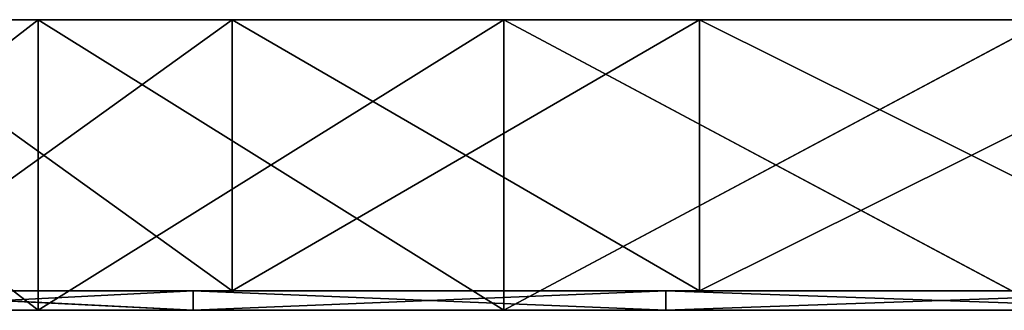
# Model space of a CAD drawing. Extents: x -44.3 to 0.7, y 0.2 to 4.3.
# Tile 2 of 38: x -39.9 to -34.8, y 1.4 to 2.9. Entities that reach past the tile are written whole.
import ezdxf

# ---------------------------------------------------------------- set-up
doc = ezdxf.new("R2010")
doc.units = 0
doc.header["$LTSCALE"] = 2.54
doc.layers.get('0').update_dxf_attribs({"color": 13, "linetype": 'CONTINUOUS'})

# ---------------------------------------------------------------- blocks, each defined once
blk = doc.blocks.new('CIRCOLO-LED-S-10810-10860_')
at = {"color": 0}
for p, q in [((-14.6833, 38.6359, 1.5), (-11.8784, 40.926, 1.5)), ((-11.8784, 40.926, 1.5), (-14.6833, 38.6359)), ((-11.8784, 40.926, 1.5), (-14.6833, 38.6359)), ((-11.8784, 40.926), (-14.6833, 38.6359)), ((-14.6833, 38.6359, 1.5), (-11.8784, 40.926, 1.5)), ((-11.8784, 40.926), (-14.6833, 38.6359)), ((-11.8784, 40.926, 1.5), (-13.8481, 38.4329, 1.5)), ((-11.8784, 40.926, 1.5), (-13.8481, 38.4329, 1.5)), ((-13.8481, 38.4329, 1.4), (-11.0095, 40.6423, 1.5)), ((-11.0095, 40.6423, 1.5), (-13.8481, 38.4329, 1.5)), ((-13.8481, 38.4329, 1.4), (-11.0095, 40.6423, 1.5)), ((-13.8481, 38.4329, 1.4), (-11.0095, 40.6423, 1.4)), ((-11.0095, 40.6423, 1.5), (-13.8481, 38.4329, 1.5)), ((-13.8481, 38.4329, 1.4), (-11.0095, 40.6423, 1.4)), ((-11.0095, 40.6423, 1.4), (-13.6754, 38.2453, 1.4)), ((-11.0095, 40.6423, 1.4), (-13.6754, 38.2453, 1.4)), ((-14.6833, 38.6359), (-10.87, 40.4288)), ((-14.6833, 38.6359), (-10.87, 40.4288)), ((-10.87, 40.4288), (-13.6754, 38.2453)), ((-13.6754, 38.2453), (-10.87, 40.4288, 1.4)), ((-10.87, 40.4288, 1.4), (-13.6754, 38.2453, 1.4)), ((-13.6754, 38.2453), (-10.87, 40.4288, 1.4)), ((-10.87, 40.4288), (-13.6754, 38.2453)), ((-10.87, 40.4288, 1.4), (-13.6754, 38.2453, 1.4)), ((-17.0844, 35.9256, 1.5), (-14.6833, 38.6359, 1.5)), ((-14.6833, 38.6359, 1.5), (-17.0844, 35.9256)), ((-14.6833, 38.6359, 1.5), (-17.0844, 35.9256)), ((-14.6833, 38.6359), (-17.0844, 35.9256)), ((-17.0844, 35.9256, 1.5), (-14.6833, 38.6359, 1.5)), ((-14.6833, 38.6359), (-17.0844, 35.9256)), ((-14.6833, 38.6359, 1.5), (-16.2844, 35.7864, 1.5)), ((-14.6833, 38.6359, 1.5), (-16.2844, 35.7864, 1.5)), ((-14.6833, 38.6359, 1.5), (-14.6833, 38.6359)), ((-14.6833, 38.6359, 1.5), (-14.6833, 38.6359)), ((-14.6833, 38.6359, 1.5), (-13.8481, 38.4329, 1.5)), ((-14.6833, 38.6359, 1.5), (-13.8481, 38.4329, 1.5)), ((-14.6833, 38.6359), (-13.6754, 38.2453)), ((-14.6833, 38.6359), (-13.6754, 38.2453)), ((-16.2844, 35.7864, 1.4), (-13.8481, 38.4329, 1.5)), ((-13.8481, 38.4329, 1.5), (-16.2844, 35.7864, 1.5)), ((-16.2844, 35.7864, 1.4), (-13.8481, 38.4329, 1.5)), ((-16.2844, 35.7864, 1.4), (-13.8481, 38.4329, 1.4)), ((-13.8481, 38.4329, 1.5), (-16.2844, 35.7864, 1.5)), ((-16.2844, 35.7864, 1.4), (-13.8481, 38.4329, 1.4)), ((-13.8481, 38.4329, 1.4), (-16.0832, 35.6297, 1.4)), ((-13.8481, 38.4329, 1.4), (-16.0832, 35.6297, 1.4)), ((-13.8481, 38.4329, 1.4), (-13.8481, 38.4329, 1.5)), ((-13.8481, 38.4329, 1.4), (-13.8481, 38.4329, 1.5)), ((-13.8481, 38.4329, 1.4), (-13.6754, 38.2453, 1.4)), ((-13.8481, 38.4329, 1.4), (-13.6754, 38.2453, 1.4)), ((-17.0844, 35.9256), (-13.6754, 38.2453)), ((-17.0844, 35.9256), (-13.6754, 38.2453)), ((-13.6754, 38.2453), (-16.0832, 35.6297)), ((-16.0832, 35.6297), (-13.6754, 38.2453, 1.4)), ((-13.6754, 38.2453, 1.4), (-16.0832, 35.6297, 1.4)), ((-16.0832, 35.6297), (-13.6754, 38.2453, 1.4)), ((-13.6754, 38.2453), (-16.0832, 35.6297)), ((-13.6754, 38.2453, 1.4), (-16.0832, 35.6297, 1.4)), ((-13.6754, 38.2453), (-13.6754, 38.2453, 1.4)), ((-13.6754, 38.2453), (-13.6754, 38.2453, 1.4)), ((-19.0197, 32.8651, 1.5), (-17.0844, 35.9256, 1.5)), ((-17.0844, 35.9256, 1.5), (-19.0197, 32.8651)), ((-17.0844, 35.9256, 1.5), (-19.0197, 32.8651)), ((-17.0844, 35.9256), (-19.0197, 32.8651)), ((-19.0197, 32.8651, 1.5), (-17.0844, 35.9256, 1.5)), ((-17.0844, 35.9256), (-19.0197, 32.8651)), ((-17.0844, 35.9256, 1.5), (-18.2519, 32.775, 1.5)), ((-17.0844, 35.9256, 1.5), (-18.2519, 32.775, 1.5)), ((-17.0844, 35.9256, 1.5), (-17.0844, 35.9256)), ((-17.0844, 35.9256, 1.5), (-17.0844, 35.9256)), ((-17.0844, 35.9256, 1.5), (-16.2844, 35.7864, 1.5)), ((-17.0844, 35.9256, 1.5), (-16.2844, 35.7864, 1.5)), ((-17.0844, 35.9256), (-16.0832, 35.6297)), ((-17.0844, 35.9256), (-16.0832, 35.6297)), ((-18.2519, 32.775, 1.4), (-16.2844, 35.7864, 1.5)), ((-16.2844, 35.7864, 1.5), (-18.2519, 32.775, 1.5)), ((-18.2519, 32.775, 1.4), (-16.2844, 35.7864, 1.5)), ((-18.2519, 32.775, 1.4), (-16.2844, 35.7864, 1.4)), ((-16.2844, 35.7864, 1.5), (-18.2519, 32.775, 1.5)), ((-18.2519, 32.775, 1.4), (-16.2844, 35.7864, 1.4)), ((-16.2844, 35.7864, 1.4), (-18.0276, 32.6536, 1.4)), ((-16.2844, 35.7864, 1.4), (-18.0276, 32.6536, 1.4)), ((-16.2844, 35.7864, 1.4), (-16.2844, 35.7864, 1.5)), ((-16.2844, 35.7864, 1.4), (-16.2844, 35.7864, 1.5)), ((-16.2844, 35.7864, 1.4), (-16.0832, 35.6297, 1.4)), ((-16.2844, 35.7864, 1.4), (-16.0832, 35.6297, 1.4)), ((-19.0197, 32.8651), (-16.0832, 35.6297)), ((-19.0197, 32.8651), (-16.0832, 35.6297)), ((-16.0832, 35.6297), (-18.0276, 32.6536)), ((-18.0276, 32.6536), (-16.0832, 35.6297, 1.4)), ((-16.0832, 35.6297, 1.4), (-18.0276, 32.6536, 1.4)), ((-18.0276, 32.6536), (-16.0832, 35.6297, 1.4)), ((-16.0832, 35.6297), (-18.0276, 32.6536)), ((-16.0832, 35.6297, 1.4), (-18.0276, 32.6536, 1.4)), ((-16.0832, 35.6297), (-16.0832, 35.6297, 1.4)), ((-16.0832, 35.6297), (-16.0832, 35.6297, 1.4)), ((-17.0844, 8.8922), (-18.0276, 12.1641)), ((-18.0276, 12.1641), (-16.0832, 9.188)), ((-17.0844, 8.8922), (-18.0276, 12.1641)), ((-16.0832, 9.188), (-18.0276, 12.1641, 1.4)), ((-18.0276, 12.1641, 1.4), (-16.0832, 9.188, 1.4)), ((-16.0832, 9.188), (-18.0276, 12.1641, 1.4)), ((-18.0276, 12.1641), (-16.0832, 9.188)), ((-18.0276, 12.1641, 1.4), (-16.0832, 9.188, 1.4)), ((-16.2844, 9.0313, 1.4), (-18.2519, 12.0427, 1.5)), ((-18.2519, 12.0427, 1.5), (-16.2844, 9.0313, 1.5)), ((-16.2844, 9.0313, 1.4), (-18.2519, 12.0427, 1.5)), ((-16.2844, 9.0313, 1.4), (-18.2519, 12.0427, 1.4)), ((-18.2519, 12.0427, 1.5), (-16.2844, 9.0313, 1.5)), ((-18.2519, 12.0427, 1.4), (-16.0832, 9.188, 1.4)), ((-18.2519, 12.0427, 1.4), (-16.0832, 9.188, 1.4)), ((-16.2844, 9.0313, 1.4), (-18.2519, 12.0427, 1.4)), ((-17.0844, 8.8922, 1.5), (-19.0197, 11.9526, 1.5)), ((-19.0197, 11.9526, 1.5), (-17.0844, 8.8922)), ((-19.0197, 11.9526, 1.5), (-17.0844, 8.8922)), ((-19.0197, 11.9526), (-17.0844, 8.8922)), ((-19.0197, 11.9526, 1.5), (-16.2844, 9.0313, 1.5)), ((-19.0197, 11.9526, 1.5), (-16.2844, 9.0313, 1.5)), ((-17.0844, 8.8922, 1.5), (-19.0197, 11.9526, 1.5)), ((-19.0197, 11.9526), (-17.0844, 8.8922)), ((-17.0844, 8.8922), (-16.0832, 9.188)), ((-17.0844, 8.8922), (-16.0832, 9.188)), ((-16.2844, 9.0313, 1.4), (-16.0832, 9.188, 1.4)), ((-16.2844, 9.0313, 1.4), (-16.0832, 9.188, 1.4)), ((-14.6833, 6.1818), (-16.0832, 9.188)), ((-16.0832, 9.188), (-13.6754, 6.5724)), ((-14.6833, 6.1818), (-16.0832, 9.188)), ((-13.6754, 6.5724), (-16.0832, 9.188, 1.4)), ((-16.0832, 9.188, 1.4), (-13.6754, 6.5724, 1.4)), ((-13.6754, 6.5724), (-16.0832, 9.188, 1.4)), ((-16.0832, 9.188), (-13.6754, 6.5724)), ((-16.0832, 9.188), (-16.0832, 9.188, 1.4)), ((-16.0832, 9.188), (-16.0832, 9.188, 1.4)), ((-16.0832, 9.188, 1.4), (-13.6754, 6.5724, 1.4)), ((-17.0844, 8.8922, 1.5), (-16.2844, 9.0313, 1.5)), ((-17.0844, 8.8922, 1.5), (-16.2844, 9.0313, 1.5)), ((-13.8481, 6.3848, 1.4), (-16.2844, 9.0313, 1.5)), ((-16.2844, 9.0313, 1.5), (-13.8481, 6.3848, 1.5)), ((-13.8481, 6.3848, 1.4), (-16.2844, 9.0313, 1.5)), ((-13.8481, 6.3848, 1.4), (-16.2844, 9.0313, 1.4)), ((-16.2844, 9.0313, 1.4), (-16.2844, 9.0313, 1.5)), ((-16.2844, 9.0313, 1.4), (-16.2844, 9.0313, 1.5)), ((-16.2844, 9.0313, 1.5), (-13.8481, 6.3848, 1.5)), ((-16.2844, 9.0313, 1.4), (-13.6754, 6.5724, 1.4)), ((-16.2844, 9.0313, 1.4), (-13.6754, 6.5724, 1.4)), ((-13.8481, 6.3848, 1.4), (-16.2844, 9.0313, 1.4)), ((-14.6833, 6.1818, 1.5), (-17.0844, 8.8922, 1.5)), ((-17.0844, 8.8922, 1.5), (-14.6833, 6.1818)), ((-17.0844, 8.8922, 1.5), (-14.6833, 6.1818)), ((-17.0844, 8.8922, 1.5), (-17.0844, 8.8922)), ((-17.0844, 8.8922), (-14.6833, 6.1818)), ((-17.0844, 8.8922, 1.5), (-17.0844, 8.8922)), ((-17.0844, 8.8922, 1.5), (-13.8481, 6.3848, 1.5)), ((-17.0844, 8.8922, 1.5), (-13.8481, 6.3848, 1.5)), ((-14.6833, 6.1818, 1.5), (-17.0844, 8.8922, 1.5)), ((-17.0844, 8.8922), (-14.6833, 6.1818)), ((-14.6833, 6.1818), (-13.6754, 6.5724)), ((-14.6833, 6.1818), (-13.6754, 6.5724)), ((-13.8481, 6.3848, 1.4), (-13.6754, 6.5724, 1.4)), ((-13.8481, 6.3848, 1.4), (-13.6754, 6.5724, 1.4)), ((-11.8784, 3.8917), (-13.6754, 6.5724)), ((-13.6754, 6.5724), (-10.87, 4.3889)), ((-11.8784, 3.8917), (-13.6754, 6.5724)), ((-10.87, 4.3889), (-13.6754, 6.5724, 1.4)), ((-13.6754, 6.5724, 1.4), (-10.87, 4.3889, 1.4)), ((-10.87, 4.3889), (-13.6754, 6.5724, 1.4)), ((-13.6754, 6.5724), (-10.87, 4.3889)), ((-13.6754, 6.5724), (-13.6754, 6.5724, 1.4)), ((-13.6754, 6.5724), (-13.6754, 6.5724, 1.4)), ((-13.6754, 6.5724, 1.4), (-10.87, 4.3889, 1.4)), ((-14.6833, 6.1818, 1.5), (-13.8481, 6.3848, 1.5)), ((-14.6833, 6.1818, 1.5), (-13.8481, 6.3848, 1.5)), ((-11.0095, 4.1754, 1.4), (-13.8481, 6.3848, 1.5)), ((-13.8481, 6.3848, 1.5), (-11.0095, 4.1754, 1.5)), ((-11.0095, 4.1754, 1.4), (-13.8481, 6.3848, 1.5)), ((-11.0095, 4.1754, 1.4), (-13.8481, 6.3848, 1.4)), ((-13.8481, 6.3848, 1.4), (-13.8481, 6.3848, 1.5)), ((-13.8481, 6.3848, 1.4), (-13.8481, 6.3848, 1.5)), ((-13.8481, 6.3848, 1.5), (-11.0095, 4.1754, 1.5)), ((-13.8481, 6.3848, 1.4), (-10.87, 4.3889, 1.4)), ((-13.8481, 6.3848, 1.4), (-10.87, 4.3889, 1.4)), ((-11.0095, 4.1754, 1.4), (-13.8481, 6.3848, 1.4)), ((-11.8784, 3.8917, 1.5), (-14.6833, 6.1818, 1.5)), ((-14.6833, 6.1818, 1.5), (-11.8784, 3.8917)), ((-14.6833, 6.1818, 1.5), (-11.8784, 3.8917)), ((-14.6833, 6.1818, 1.5), (-14.6833, 6.1818)), ((-14.6833, 6.1818), (-11.8784, 3.8917)), ((-14.6833, 6.1818, 1.5), (-14.6833, 6.1818)), ((-14.6833, 6.1818, 1.5), (-11.0095, 4.1754, 1.5)), ((-14.6833, 6.1818, 1.5), (-11.0095, 4.1754, 1.5)), ((-11.8784, 3.8917, 1.5), (-14.6833, 6.1818, 1.5)), ((-14.6833, 6.1818), (-11.8784, 3.8917))]:
    blk.add_line(p, q, dxfattribs=at)
mesh = blk.add_polyface(dxfattribs=at)
corners = [(-11.8784, 40.926, 1.5), (-14.6833, 38.6359), (-14.6833, 38.6359, 1.5)]
mesh.append_faces([[corners[k] for k in face] for face in [(0, 1, 2)]], dxfattribs={"color": 0})
mesh = blk.add_polyface(dxfattribs=at)
corners = [(-11.8784, 40.926, 1.5), (-11.8784, 40.926), (-14.6833, 38.6359)]
mesh.append_faces([[corners[k] for k in face] for face in [(0, 1, 2)]], dxfattribs={"color": 0})
mesh = blk.add_polyface(dxfattribs=at)
corners = [(-11.8784, 40.926, 1.5), (-14.6833, 38.6359, 1.5), (-13.8481, 38.4329, 1.5)]
mesh.append_faces([[corners[k] for k in face] for face in [(0, 1, 2)]], dxfattribs={"color": 0})
mesh = blk.add_polyface(dxfattribs=at)
corners = [(-10.87, 40.4288), (-14.6833, 38.6359), (-11.8784, 40.926)]
mesh.append_faces([[corners[k] for k in face] for face in [(0, 1, 2)]], dxfattribs={"color": 0})
mesh = blk.add_polyface(dxfattribs=at)
corners = [(-11.0095, 40.6423, 1.5), (-11.8784, 40.926, 1.5), (-13.8481, 38.4329, 1.5)]
mesh.append_faces([[corners[k] for k in face] for face in [(0, 1, 2)]], dxfattribs={"color": 0})
mesh = blk.add_polyface(dxfattribs=at)
corners = [(-13.8481, 38.4329, 1.5), (-13.8481, 38.4329, 1.4), (-11.0095, 40.6423, 1.5)]
mesh.append_faces([[corners[k] for k in face] for face in [(0, 1, 2)]], dxfattribs={"color": 0})
mesh = blk.add_polyface(dxfattribs=at)
corners = [(-11.0095, 40.6423, 1.5), (-13.8481, 38.4329, 1.4), (-11.0095, 40.6423, 1.4)]
mesh.append_faces([[corners[k] for k in face] for face in [(0, 1, 2)]], dxfattribs={"color": 0})
mesh = blk.add_polyface(dxfattribs=at)
corners = [(-11.0095, 40.6423, 1.4), (-13.8481, 38.4329, 1.4), (-13.6754, 38.2453, 1.4)]
mesh.append_faces([[corners[k] for k in face] for face in [(0, 1, 2)]], dxfattribs={"color": 0})
mesh = blk.add_polyface(dxfattribs=at)
corners = [(-10.87, 40.4288, 1.4), (-11.0095, 40.6423, 1.4), (-13.6754, 38.2453, 1.4)]
mesh.append_faces([[corners[k] for k in face] for face in [(0, 1, 2)]], dxfattribs={"color": 0})
mesh = blk.add_polyface(dxfattribs=at)
corners = [(-10.87, 40.4288), (-13.6754, 38.2453), (-14.6833, 38.6359)]
mesh.append_faces([[corners[k] for k in face] for face in [(0, 1, 2)]], dxfattribs={"color": 0})
at = {"color": 254}
mesh = blk.add_polyface(dxfattribs=at)
corners = [(-13.6754, 38.2453, 1.4), (-13.6754, 38.2453), (-10.87, 40.4288, 1.4)]
mesh.append_faces([[corners[k] for k in face] for face in [(0, 1, 2)]], dxfattribs={"color": 254})
mesh = blk.add_polyface(dxfattribs=at)
corners = [(-10.87, 40.4288, 1.4), (-13.6754, 38.2453), (-10.87, 40.4288)]
mesh.append_faces([[corners[k] for k in face] for face in [(0, 1, 2)]], dxfattribs={"color": 254})
at = {"color": 0}
mesh = blk.add_polyface(dxfattribs=at)
corners = [(-14.6833, 38.6359, 1.5), (-17.0844, 35.9256), (-17.0844, 35.9256, 1.5)]
mesh.append_faces([[corners[k] for k in face] for face in [(0, 1, 2)]], dxfattribs={"color": 0})
mesh = blk.add_polyface(dxfattribs=at)
corners = [(-14.6833, 38.6359, 1.5), (-14.6833, 38.6359), (-17.0844, 35.9256)]
mesh.append_faces([[corners[k] for k in face] for face in [(0, 1, 2)]], dxfattribs={"color": 0})
mesh = blk.add_polyface(dxfattribs=at)
corners = [(-14.6833, 38.6359, 1.5), (-17.0844, 35.9256, 1.5), (-16.2844, 35.7864, 1.5)]
mesh.append_faces([[corners[k] for k in face] for face in [(0, 1, 2)]], dxfattribs={"color": 0})
mesh = blk.add_polyface(dxfattribs=at)
corners = [(-13.6754, 38.2453), (-17.0844, 35.9256), (-14.6833, 38.6359)]
mesh.append_faces([[corners[k] for k in face] for face in [(0, 1, 2)]], dxfattribs={"color": 0})
mesh = blk.add_polyface(dxfattribs=at)
corners = [(-13.8481, 38.4329, 1.5), (-14.6833, 38.6359, 1.5), (-16.2844, 35.7864, 1.5)]
mesh.append_faces([[corners[k] for k in face] for face in [(0, 1, 2)]], dxfattribs={"color": 0})
mesh = blk.add_polyface(dxfattribs=at)
corners = [(-13.8481, 38.4329, 1.5), (-16.2844, 35.7864, 1.5), (-16.2844, 35.7864, 1.4)]
mesh.append_faces([[corners[k] for k in face] for face in [(0, 1, 2)]], dxfattribs={"color": 0})
mesh = blk.add_polyface(dxfattribs=at)
corners = [(-13.8481, 38.4329, 1.5), (-16.2844, 35.7864, 1.4), (-13.8481, 38.4329, 1.4)]
mesh.append_faces([[corners[k] for k in face] for face in [(0, 1, 2)]], dxfattribs={"color": 0})
mesh = blk.add_polyface(dxfattribs=at)
corners = [(-13.8481, 38.4329, 1.4), (-16.2844, 35.7864, 1.4), (-16.0832, 35.6297, 1.4)]
mesh.append_faces([[corners[k] for k in face] for face in [(0, 1, 2)]], dxfattribs={"color": 0})
mesh = blk.add_polyface(dxfattribs=at)
corners = [(-13.6754, 38.2453, 1.4), (-13.8481, 38.4329, 1.4), (-16.0832, 35.6297, 1.4)]
mesh.append_faces([[corners[k] for k in face] for face in [(0, 1, 2)]], dxfattribs={"color": 0})
mesh = blk.add_polyface(dxfattribs=at)
corners = [(-13.6754, 38.2453), (-16.0832, 35.6297), (-17.0844, 35.9256)]
mesh.append_faces([[corners[k] for k in face] for face in [(0, 1, 2)]], dxfattribs={"color": 0})
at = {"color": 254}
mesh = blk.add_polyface(dxfattribs=at)
corners = [(-13.6754, 38.2453, 1.4), (-16.0832, 35.6297, 1.4), (-16.0832, 35.6297)]
mesh.append_faces([[corners[k] for k in face] for face in [(0, 1, 2)]], dxfattribs={"color": 254})
mesh = blk.add_polyface(dxfattribs=at)
corners = [(-13.6754, 38.2453, 1.4), (-16.0832, 35.6297), (-13.6754, 38.2453)]
mesh.append_faces([[corners[k] for k in face] for face in [(0, 1, 2)]], dxfattribs={"color": 254})
at = {"color": 0}
mesh = blk.add_polyface(dxfattribs=at)
corners = [(-17.0844, 35.9256, 1.5), (-19.0197, 32.8651), (-19.0197, 32.8651, 1.5)]
mesh.append_faces([[corners[k] for k in face] for face in [(0, 1, 2)]], dxfattribs={"color": 0})
mesh = blk.add_polyface(dxfattribs=at)
corners = [(-17.0844, 35.9256), (-19.0197, 32.8651), (-17.0844, 35.9256, 1.5)]
mesh.append_faces([[corners[k] for k in face] for face in [(0, 1, 2)]], dxfattribs={"color": 0})
mesh = blk.add_polyface(dxfattribs=at)
corners = [(-17.0844, 35.9256, 1.5), (-19.0197, 32.8651, 1.5), (-18.2519, 32.775, 1.5)]
mesh.append_faces([[corners[k] for k in face] for face in [(0, 1, 2)]], dxfattribs={"color": 0})
mesh = blk.add_polyface(dxfattribs=at)
corners = [(-16.0832, 35.6297), (-19.0197, 32.8651), (-17.0844, 35.9256)]
mesh.append_faces([[corners[k] for k in face] for face in [(0, 1, 2)]], dxfattribs={"color": 0})
mesh = blk.add_polyface(dxfattribs=at)
corners = [(-16.2844, 35.7864, 1.5), (-17.0844, 35.9256, 1.5), (-18.2519, 32.775, 1.5)]
mesh.append_faces([[corners[k] for k in face] for face in [(0, 1, 2)]], dxfattribs={"color": 0})
mesh = blk.add_polyface(dxfattribs=at)
corners = [(-16.2844, 35.7864, 1.5), (-18.2519, 32.775, 1.5), (-18.2519, 32.775, 1.4)]
mesh.append_faces([[corners[k] for k in face] for face in [(0, 1, 2)]], dxfattribs={"color": 0})
mesh = blk.add_polyface(dxfattribs=at)
corners = [(-16.2844, 35.7864, 1.5), (-18.2519, 32.775, 1.4), (-16.2844, 35.7864, 1.4)]
mesh.append_faces([[corners[k] for k in face] for face in [(0, 1, 2)]], dxfattribs={"color": 0})
mesh = blk.add_polyface(dxfattribs=at)
corners = [(-16.2844, 35.7864, 1.4), (-18.2519, 32.775, 1.4), (-18.0276, 32.6536, 1.4)]
mesh.append_faces([[corners[k] for k in face] for face in [(0, 1, 2)]], dxfattribs={"color": 0})
mesh = blk.add_polyface(dxfattribs=at)
corners = [(-16.0832, 35.6297, 1.4), (-16.2844, 35.7864, 1.4), (-18.0276, 32.6536, 1.4)]
mesh.append_faces([[corners[k] for k in face] for face in [(0, 1, 2)]], dxfattribs={"color": 0})
mesh = blk.add_polyface(dxfattribs=at)
corners = [(-16.0832, 35.6297), (-18.0276, 32.6536), (-19.0197, 32.8651)]
mesh.append_faces([[corners[k] for k in face] for face in [(0, 1, 2)]], dxfattribs={"color": 0})
at = {"color": 254}
mesh = blk.add_polyface(dxfattribs=at)
corners = [(-16.0832, 35.6297, 1.4), (-18.0276, 32.6536, 1.4), (-18.0276, 32.6536)]
mesh.append_faces([[corners[k] for k in face] for face in [(0, 1, 2)]], dxfattribs={"color": 254})
mesh = blk.add_polyface(dxfattribs=at)
corners = [(-16.0832, 35.6297), (-16.0832, 35.6297, 1.4), (-18.0276, 32.6536)]
mesh.append_faces([[corners[k] for k in face] for face in [(0, 1, 2)]], dxfattribs={"color": 254})
at = {"color": 0}
mesh = blk.add_polyface(dxfattribs=at)
corners = [(-17.0844, 8.8922), (-19.0197, 11.9526), (-18.0276, 12.1641)]
mesh.append_faces([[corners[k] for k in face] for face in [(0, 1, 2)]], dxfattribs={"color": 0})
mesh = blk.add_polyface(dxfattribs=at)
corners = [(-16.0832, 9.188, 1.4), (-18.0276, 12.1641, 1.4), (-18.2519, 12.0427, 1.4)]
mesh.append_faces([[corners[k] for k in face] for face in [(0, 1, 2)]], dxfattribs={"color": 0})
mesh = blk.add_polyface(dxfattribs=at)
corners = [(-16.0832, 9.188), (-17.0844, 8.8922), (-18.0276, 12.1641)]
mesh.append_faces([[corners[k] for k in face] for face in [(0, 1, 2)]], dxfattribs={"color": 0})
at = {"color": 254}
mesh = blk.add_polyface(dxfattribs=at)
corners = [(-18.0276, 12.1641, 1.4), (-16.0832, 9.188, 1.4), (-16.0832, 9.188)]
mesh.append_faces([[corners[k] for k in face] for face in [(0, 1, 2)]], dxfattribs={"color": 254})
mesh = blk.add_polyface(dxfattribs=at)
corners = [(-18.0276, 12.1641, 1.4), (-16.0832, 9.188), (-18.0276, 12.1641)]
mesh.append_faces([[corners[k] for k in face] for face in [(0, 1, 2)]], dxfattribs={"color": 254})
at = {"color": 0}
mesh = blk.add_polyface(dxfattribs=at)
corners = [(-16.2844, 9.0313, 1.5), (-18.2519, 12.0427, 1.5), (-19.0197, 11.9526, 1.5)]
mesh.append_faces([[corners[k] for k in face] for face in [(0, 1, 2)]], dxfattribs={"color": 0})
mesh = blk.add_polyface(dxfattribs=at)
corners = [(-18.2519, 12.0427, 1.5), (-16.2844, 9.0313, 1.5), (-16.2844, 9.0313, 1.4)]
mesh.append_faces([[corners[k] for k in face] for face in [(0, 1, 2)]], dxfattribs={"color": 0})
mesh = blk.add_polyface(dxfattribs=at)
corners = [(-18.2519, 12.0427, 1.5), (-16.2844, 9.0313, 1.4), (-18.2519, 12.0427, 1.4)]
mesh.append_faces([[corners[k] for k in face] for face in [(0, 1, 2)]], dxfattribs={"color": 0})
mesh = blk.add_polyface(dxfattribs=at)
corners = [(-16.0832, 9.188, 1.4), (-18.2519, 12.0427, 1.4), (-16.2844, 9.0313, 1.4)]
mesh.append_faces([[corners[k] for k in face] for face in [(0, 1, 2)]], dxfattribs={"color": 0})
mesh = blk.add_polyface(dxfattribs=at)
corners = [(-19.0197, 11.9526, 1.5), (-17.0844, 8.8922), (-17.0844, 8.8922, 1.5)]
mesh.append_faces([[corners[k] for k in face] for face in [(0, 1, 2)]], dxfattribs={"color": 0})
mesh = blk.add_polyface(dxfattribs=at)
corners = [(-19.0197, 11.9526), (-17.0844, 8.8922), (-19.0197, 11.9526, 1.5)]
mesh.append_faces([[corners[k] for k in face] for face in [(0, 1, 2)]], dxfattribs={"color": 0})
mesh = blk.add_polyface(dxfattribs=at)
corners = [(-16.2844, 9.0313, 1.5), (-19.0197, 11.9526, 1.5), (-17.0844, 8.8922, 1.5)]
mesh.append_faces([[corners[k] for k in face] for face in [(0, 1, 2)]], dxfattribs={"color": 0})
mesh = blk.add_polyface(dxfattribs=at)
corners = [(-14.6833, 6.1818), (-17.0844, 8.8922), (-16.0832, 9.188)]
mesh.append_faces([[corners[k] for k in face] for face in [(0, 1, 2)]], dxfattribs={"color": 0})
mesh = blk.add_polyface(dxfattribs=at)
corners = [(-13.6754, 6.5724, 1.4), (-16.0832, 9.188, 1.4), (-16.2844, 9.0313, 1.4)]
mesh.append_faces([[corners[k] for k in face] for face in [(0, 1, 2)]], dxfattribs={"color": 0})
mesh = blk.add_polyface(dxfattribs=at)
corners = [(-13.6754, 6.5724), (-14.6833, 6.1818), (-16.0832, 9.188)]
mesh.append_faces([[corners[k] for k in face] for face in [(0, 1, 2)]], dxfattribs={"color": 0})
at = {"color": 254}
mesh = blk.add_polyface(dxfattribs=at)
corners = [(-16.0832, 9.188, 1.4), (-13.6754, 6.5724, 1.4), (-13.6754, 6.5724)]
mesh.append_faces([[corners[k] for k in face] for face in [(0, 1, 2)]], dxfattribs={"color": 254})
mesh = blk.add_polyface(dxfattribs=at)
corners = [(-16.0832, 9.188, 1.4), (-13.6754, 6.5724), (-16.0832, 9.188)]
mesh.append_faces([[corners[k] for k in face] for face in [(0, 1, 2)]], dxfattribs={"color": 254})
at = {"color": 0}
mesh = blk.add_polyface(dxfattribs=at)
corners = [(-13.8481, 6.3848, 1.5), (-16.2844, 9.0313, 1.5), (-17.0844, 8.8922, 1.5)]
mesh.append_faces([[corners[k] for k in face] for face in [(0, 1, 2)]], dxfattribs={"color": 0})
mesh = blk.add_polyface(dxfattribs=at)
corners = [(-16.2844, 9.0313, 1.5), (-13.8481, 6.3848, 1.5), (-13.8481, 6.3848, 1.4)]
mesh.append_faces([[corners[k] for k in face] for face in [(0, 1, 2)]], dxfattribs={"color": 0})
mesh = blk.add_polyface(dxfattribs=at)
corners = [(-16.2844, 9.0313, 1.5), (-13.8481, 6.3848, 1.4), (-16.2844, 9.0313, 1.4)]
mesh.append_faces([[corners[k] for k in face] for face in [(0, 1, 2)]], dxfattribs={"color": 0})
mesh = blk.add_polyface(dxfattribs=at)
corners = [(-13.6754, 6.5724, 1.4), (-16.2844, 9.0313, 1.4), (-13.8481, 6.3848, 1.4)]
mesh.append_faces([[corners[k] for k in face] for face in [(0, 1, 2)]], dxfattribs={"color": 0})
mesh = blk.add_polyface(dxfattribs=at)
corners = [(-17.0844, 8.8922, 1.5), (-14.6833, 6.1818), (-14.6833, 6.1818, 1.5)]
mesh.append_faces([[corners[k] for k in face] for face in [(0, 1, 2)]], dxfattribs={"color": 0})
mesh = blk.add_polyface(dxfattribs=at)
corners = [(-17.0844, 8.8922, 1.5), (-17.0844, 8.8922), (-14.6833, 6.1818)]
mesh.append_faces([[corners[k] for k in face] for face in [(0, 1, 2)]], dxfattribs={"color": 0})
mesh = blk.add_polyface(dxfattribs=at)
corners = [(-13.8481, 6.3848, 1.5), (-17.0844, 8.8922, 1.5), (-14.6833, 6.1818, 1.5)]
mesh.append_faces([[corners[k] for k in face] for face in [(0, 1, 2)]], dxfattribs={"color": 0})
mesh = blk.add_polyface(dxfattribs=at)
corners = [(-11.8784, 3.8917), (-14.6833, 6.1818), (-13.6754, 6.5724)]
mesh.append_faces([[corners[k] for k in face] for face in [(0, 1, 2)]], dxfattribs={"color": 0})
mesh = blk.add_polyface(dxfattribs=at)
corners = [(-10.87, 4.3889, 1.4), (-13.6754, 6.5724, 1.4), (-13.8481, 6.3848, 1.4)]
mesh.append_faces([[corners[k] for k in face] for face in [(0, 1, 2)]], dxfattribs={"color": 0})
mesh = blk.add_polyface(dxfattribs=at)
corners = [(-10.87, 4.3889), (-11.8784, 3.8917), (-13.6754, 6.5724)]
mesh.append_faces([[corners[k] for k in face] for face in [(0, 1, 2)]], dxfattribs={"color": 0})
at = {"color": 254}
mesh = blk.add_polyface(dxfattribs=at)
corners = [(-10.87, 4.3889, 1.4), (-10.87, 4.3889), (-13.6754, 6.5724, 1.4)]
mesh.append_faces([[corners[k] for k in face] for face in [(0, 1, 2)]], dxfattribs={"color": 254})
mesh = blk.add_polyface(dxfattribs=at)
corners = [(-13.6754, 6.5724, 1.4), (-10.87, 4.3889), (-13.6754, 6.5724)]
mesh.append_faces([[corners[k] for k in face] for face in [(0, 1, 2)]], dxfattribs={"color": 254})
at = {"color": 0}
mesh = blk.add_polyface(dxfattribs=at)
corners = [(-11.0095, 4.1754, 1.5), (-13.8481, 6.3848, 1.5), (-14.6833, 6.1818, 1.5)]
mesh.append_faces([[corners[k] for k in face] for face in [(0, 1, 2)]], dxfattribs={"color": 0})
mesh = blk.add_polyface(dxfattribs=at)
corners = [(-11.0095, 4.1754, 1.5), (-11.0095, 4.1754, 1.4), (-13.8481, 6.3848, 1.5)]
mesh.append_faces([[corners[k] for k in face] for face in [(0, 1, 2)]], dxfattribs={"color": 0})
mesh = blk.add_polyface(dxfattribs=at)
corners = [(-13.8481, 6.3848, 1.5), (-11.0095, 4.1754, 1.4), (-13.8481, 6.3848, 1.4)]
mesh.append_faces([[corners[k] for k in face] for face in [(0, 1, 2)]], dxfattribs={"color": 0})
mesh = blk.add_polyface(dxfattribs=at)
corners = [(-10.87, 4.3889, 1.4), (-13.8481, 6.3848, 1.4), (-11.0095, 4.1754, 1.4)]
mesh.append_faces([[corners[k] for k in face] for face in [(0, 1, 2)]], dxfattribs={"color": 0})
mesh = blk.add_polyface(dxfattribs=at)
corners = [(-14.6833, 6.1818, 1.5), (-11.8784, 3.8917), (-11.8784, 3.8917, 1.5)]
mesh.append_faces([[corners[k] for k in face] for face in [(0, 1, 2)]], dxfattribs={"color": 0})
mesh = blk.add_polyface(dxfattribs=at)
corners = [(-14.6833, 6.1818, 1.5), (-14.6833, 6.1818), (-11.8784, 3.8917)]
mesh.append_faces([[corners[k] for k in face] for face in [(0, 1, 2)]], dxfattribs={"color": 0})
mesh = blk.add_polyface(dxfattribs=at)
corners = [(-11.0095, 4.1754, 1.5), (-14.6833, 6.1818, 1.5), (-11.8784, 3.8917, 1.5)]
mesh.append_faces([[corners[k] for k in face] for face in [(0, 1, 2)]], dxfattribs={"color": 0})

msp = doc.modelspace()

# ---------------------------------------------------------------- block references
at = {"color": 250, "extrusion": (0, -1, -1.05471e-15)}
msp.add_blockref('CIRCOLO-LED-S-10810-10860_', (-22.682, -1.5379, -2.8916), dxfattribs=at)

doc.saveas('drawing.dxf')
